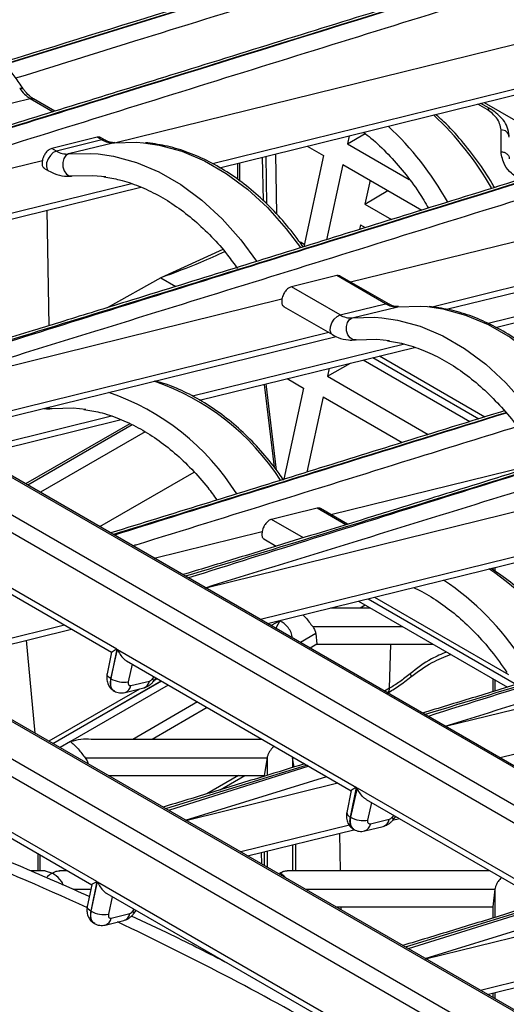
# Model space of a CAD drawing. Header units: millimetres. Extents: x 16 to 503, y 3 to 290.
# Tile 30 of 172: x 100 to 104, y 86 to 94. Entities that reach past the tile are written whole.
import ezdxf

# ---------------------------------------------------------------- set-up
doc = ezdxf.new("R2010")
doc.units = ezdxf.units.MM

msp = doc.modelspace()

# ---------------------------------------------------------------- linework, layer by layer
at = {"color": 7, "linetype": 'Continuous', "lineweight": 25}
for p, q in [((103.0851, 95.0011), (99.8207, 93.9874)), ((103.0879, 94.9995), (99.823, 93.9845)), ((93.0875, 94.3465), (111.6899, 83.6076)), ((111.7192, 83.6045), (93.1169, 94.3434)), ((92.6954, 94.2499), (111.2977, 83.511)), ((100.7644, 93.3104), (104.2218, 94.1615)), ((104.9901, 93.9613), (101.6106, 93.1294)), ((101.6713, 93.0952), (105.0715, 93.9322)), ((93.1496, 93.8359), (110.675, 83.7188)), ((99.647, 93.5952), (100.0391, 93.6917)), ((100.0391, 93.6917), (100.2363, 93.5778)), ((100.252, 93.5827), (100.0684, 93.6887)), ((103.9805, 93.5964), (103.8988, 93.6435)), ((104.0162, 93.5986), (103.9266, 93.6504)), ((103.9545, 93.6572), (104.8109, 93.1629)), ((102.7743, 93.3021), (102.9283, 93.3899)), ((104.0997, 93.2333), (104.0997, 93.4207)), ((100.6565, 93.3353), (100.2644, 93.2387)), ((100.7615, 93.3105), (100.3693, 93.214)), ((100.6565, 93.3353), (100.6171, 93.358)), ((100.6858, 93.3323), (100.6463, 93.3551)), ((102.7891, 93.3704), (102.7743, 93.3021)), ((102.7743, 93.3021), (103.3088, 92.9935)), ((100.2644, 93.2387), (100.2247, 93.2616)), ((102.1539, 93.214), (102.163, 92.6956)), ((102.4271, 93.2812), (102.5684, 93.1996)), ((96.6576, 92.2994), (100.1435, 93.1576)), ((101.8263, 93.1333), (101.8263, 92.9944)), ((101.8461, 92.9802), (101.8461, 93.1382)), ((102.0406, 93.1861), (102.0471, 92.8142)), ((102.0807, 92.7821), (102.0735, 93.1942)), ((102.5684, 93.1996), (102.3978, 92.414)), ((102.7355, 93.1234), (102.5947, 92.475)), ((102.7355, 93.1234), (103.4167, 92.7301)), ((100.1577, 93.0921), (100.1975, 93.0692)), ((100.9118, 92.9573), (97.1304, 92.0265)), ((102.8028, 92.1102), (106.2887, 92.9683)), ((102.9703, 92.9878), (102.9256, 92.782)), ((97.19, 91.9921), (100.9932, 92.9283)), ((102.9256, 92.782), (103.1247, 92.8987)), ((107.4465, 92.8639), (103.5069, 91.8941)), ((102.9256, 92.782), (103.1558, 92.6491)), ((103.6293, 91.8752), (107.5323, 92.836)), ((100.2019, 91.7337), (100.1846, 92.7292)), ((102.8868, 92.6033), (102.878, 92.563)), ((102.8868, 92.6033), (102.9292, 92.5788)), ((102.4023, 92.4347), (102.3688, 92.454)), ((101.7004, 92.3891), (101.1666, 92.1472)), ((92.9165, 92.3422), (111.5189, 81.6033)), ((111.5482, 81.6003), (92.9458, 92.3392)), ((92.5244, 92.2457), (111.1267, 81.5068)), ((101.1666, 92.1472), (100.7025, 91.8885)), ((101.1666, 92.1472), (101.2961, 92.0724)), ((103.1042, 91.9223), (102.684, 92.1648)), ((103.1335, 91.9192), (102.7132, 92.1619)), ((102.712, 91.8257), (102.2916, 92.0684)), ((98.7245, 91.1062), (102.2104, 91.9644)), ((104.819, 91.957), (103.989, 91.7526)), ((102.2247, 91.8989), (102.6452, 91.6562)), ((102.712, 91.8257), (103.1042, 91.9223)), ((102.817, 91.801), (103.2091, 91.8975)), ((104.053, 91.7193), (104.9005, 91.9279)), ((92.9786, 91.8317), (110.504, 81.7145)), ((102.6138, 91.6743), (99.1973, 90.8333)), ((99.257, 90.7988), (102.677, 91.6407)), ((103.2665, 91.5748), (101.4396, 91.1251)), ((101.5003, 91.0909), (103.352, 91.5467)), ((102.9105, 91.4381), (103.8301, 90.9072)), ((102.9939, 91.4586), (103.9074, 90.9312)), ((103.0503, 91.4725), (103.9597, 90.9474)), ((102.6033, 91.2978), (102.8028, 91.4115)), ((102.6181, 91.3661), (102.6033, 91.2978)), ((102.2561, 91.277), (102.3974, 91.1954)), ((102.6033, 91.2978), (103.4722, 90.7961)), ((102.0569, 91.2279), (102.1416, 90.5147)), ((102.1631, 90.4876), (102.0748, 91.2323)), ((102.3974, 91.1954), (102.2267, 90.4097)), ((102.5645, 91.1191), (102.4236, 90.4708)), ((102.5645, 91.1191), (103.2457, 90.7258)), ((100.7407, 90.953), (99.5133, 90.6509)), ((99.5729, 90.6165), (100.8222, 90.924)), ((100.897, 90.8888), (99.9991, 90.3704)), ((100.9184, 90.8787), (100.0185, 90.3592)), ((101.029, 90.8179), (100.1265, 90.2969)), ((100.7857, 88.9456), (97.9622, 90.5756)), ((102.6318, 90.1059), (104.5238, 90.5717)), ((98.0409, 90.4762), (100.7404, 88.9178)), ((100.6381, 90.0015), (101.4529, 90.4719)), ((101.5529, 89.4734), (105.0389, 90.3315)), ((102.7606, 90.0176), (102.513, 90.1605)), ((102.7763, 90.0224), (102.5422, 90.1576)), ((105.8071, 90.1313), (102.0258, 89.2005)), ((102.0854, 89.166), (105.8886, 90.1022)), ((102.396, 89.9052), (102.1206, 90.0641)), ((101.1074, 89.7306), (102.0394, 89.9601)), ((102.0537, 89.8947), (102.1608, 89.8328)), ((104.0316, 89.6279), (104.0336, 89.6456)), ((104.0462, 89.6487), (104.0462, 89.6175)), ((103.0089, 89.3934), (104.1631, 88.727)), ((102.9721, 89.2995), (102.6277, 89.2995)), ((102.8691, 89.359), (104.1543, 88.617)), ((102.9282, 89.3249), (102.8843, 89.2995)), ((102.9525, 89.3795), (104.2319, 88.6409)), ((100.3359, 89.1514), (99.0263, 88.829)), ((102.1917, 89.1903), (102.1175, 89.1475)), ((102.1917, 89.1903), (102.1574, 89.1245)), ((102.1973, 89.1936), (102.1917, 89.1903)), ((102.4753, 89.1392), (103.2498, 89.1392)), ((103.6198, 88.2802), (107.1058, 89.1383)), ((99.0859, 88.7946), (100.3955, 89.1169)), ((102.5016, 89.0786), (102.3692, 89.0022)), ((102.5016, 89.0786), (102.5113, 88.9876)), ((100.0806, 88.2204), (100.0068, 89.0213)), ((102.5113, 88.9876), (102.4529, 88.9539)), ((102.5113, 88.9876), (103.5124, 88.9876)), ((103.1388, 88.6076), (103.1505, 88.9876)), ((100.7399, 88.9188), (100.7018, 88.731)), ((100.7857, 88.9456), (100.7339, 88.6907)), ((100.7354, 88.6899), (100.7907, 88.9427)), ((100.7907, 88.9427), (102.8526, 87.7524)), ((100.8693, 88.8434), (102.8073, 87.7246)), ((100.9178, 88.8154), (100.8847, 88.6639)), ((107.5092, 88.8483), (104.0927, 88.0072)), ((101.0936, 88.6891), (101.1071, 88.7061)), ((100.2342, 88.1317), (101.1682, 88.6709)), ((101.1705, 88.6696), (100.2365, 88.1304)), ((101.23, 88.6352), (100.3851, 88.1474)), ((100.7339, 88.6907), (100.7354, 88.6899)), ((100.9069, 88.6308), (101.0677, 88.6703)), ((101.1019, 88.6669), (101.1249, 88.6959)), ((101.1344, 88.6904), (101.1089, 88.6757)), ((104.028, 88.6899), (104.028, 88.5783)), ((104.0462, 88.6795), (104.0462, 88.5839)), ((100.6147, 86.9413), (97.7912, 88.5713)), ((100.9802, 88.6014), (100.2004, 88.1512)), ((100.8567, 88.571), (101.0175, 88.6106)), ((103.1388, 88.6076), (103.0958, 88.5827)), ((97.8699, 88.4719), (100.5694, 86.9136)), ((101.4818, 88.4899), (100.9228, 88.1672)), ((101.5654, 88.4416), (101.09, 88.1672)), ((100.3851, 88.1474), (100.296, 88.096)), ((102.0408, 88.1672), (100.5665, 88.1672)), ((100.5137, 88.0068), (102.0814, 88.0068)), ((102.4272, 87.9441), (101.207, 87.5691)), ((102.0814, 88.0068), (102.0571, 87.8552)), ((102.0815, 88.0074), (102.0815, 87.8567)), ((102.302, 88.0074), (102.302, 87.9246)), ((102.3146, 87.9285), (102.302, 88.0068)), ((102.302, 88.0068), (102.3185, 88.0068)), ((100.7131, 87.8552), (102.0571, 87.8552)), ((102.4433, 87.9348), (101.2324, 87.5544)), ((101.8356, 87.8552), (101.5626, 87.6977)), ((101.6766, 87.7325), (101.8893, 87.8552)), ((102.0571, 87.8552), (102.0571, 87.8492)), ((101.3794, 87.4706), (102.5963, 87.8464)), ((101.3819, 87.4691), (102.6915, 87.7915)), ((102.8068, 87.7256), (102.7687, 87.5378)), ((102.8008, 87.4975), (102.8526, 87.7524)), ((102.8576, 87.7495), (102.8023, 87.4967)), ((102.8576, 87.7495), (105.6811, 86.1196)), ((102.9363, 87.6502), (105.6357, 86.0918)), ((102.9516, 87.4707), (102.9848, 87.6222)), ((102.8023, 87.4967), (102.8008, 87.4975)), ((103.1346, 87.4771), (102.9738, 87.4375)), ((103.174, 87.5129), (103.1605, 87.4959)), ((103.1651, 87.4696), (103.2239, 87.4841)), ((103.1688, 87.4737), (103.1919, 87.5026)), ((102.7917, 87.4268), (101.8547, 87.1962)), ((101.9144, 87.1618), (102.8292, 87.387)), ((102.7061, 87.3567), (102.7117, 87.0348)), ((102.9236, 87.3778), (103.0844, 87.4174)), ((102.3263, 87.2632), (102.3263, 87.0348)), ((100.1049, 87.1817), (100.1049, 87.0348)), ((102.0321, 87.1907), (102.0338, 87.0928)), ((102.0571, 87.1969), (102.0571, 87.0794)), ((102.0815, 87.2029), (102.0815, 87.0653)), ((102.302, 87.2572), (102.302, 87.0348)), ((100.1231, 87.1712), (100.1231, 87.0348)), ((100.168, 87.0348), (100.0416, 87.0348)), ((100.167, 87.0344), (100.2302, 87.015)), ((100.3594, 87.0348), (100.2923, 87.0348)), ((100.3373, 87.0476), (100.3373, 87.0348)), ((100.3554, 87.0371), (100.3554, 87.0348)), ((104.0023, 87.0348), (102.2547, 87.0348)), ((100.6147, 86.9413), (100.5629, 86.6864)), ((100.5644, 86.6856), (100.6196, 86.9385)), ((100.6196, 86.9385), (102.6816, 85.7481)), ((100.4069, 86.8745), (100.5608, 86.8745)), ((100.5689, 86.9145), (100.5307, 86.7267)), ((100.6983, 86.8391), (102.6363, 85.7204)), ((102.412, 86.8745), (104.0462, 86.8745)), ((104.0462, 86.8745), (104.028, 86.7229)), ((104.0462, 86.8745), (104.0462, 86.6321)), ((100.7468, 86.8111), (100.7137, 86.6597)), ((100.5629, 86.6864), (100.5644, 86.6856)), ((100.9226, 86.6848), (100.9361, 86.7019)), ((100.9309, 86.6626), (100.9539, 86.6916)), ((102.6746, 86.7229), (104.028, 86.7229)), ((102.7172, 86.7229), (102.7176, 86.6981)), ((104.4942, 86.7508), (103.2739, 86.3759)), ((104.5102, 86.7416), (103.2993, 86.3612)), ((104.028, 86.7229), (104.028, 86.6265)), ((100.6856, 86.5667), (100.8464, 86.6063)), ((100.7359, 86.6265), (100.8967, 86.6661)), ((103.4463, 86.2774), (104.6632, 86.6532)), ((103.4488, 86.2759), (104.7584, 86.5983)), ((105.2312, 86.3253), (103.9217, 86.003)), ((103.9813, 85.9685), (105.2909, 86.2909)), ((104.028, 85.98), (104.028, 85.9416)), ((104.0462, 85.9845), (104.0462, 85.9311))]:
    msp.add_line(p, q, dxfattribs=at)
at = {"color": 7, "linetype": 'Continuous', "lineweight": 25, "flags": 128}
for points in [[(99.948, 93.7802), (99.9692, 93.782), (99.9789, 93.7767)], [(100.0391, 93.6917), (100.0627, 93.6913), (100.0684, 93.6887)], [(100.6171, 93.358), (100.3973, 93.304), (100.2247, 93.2616)], [(100.6849, 93.3328), (100.6801, 93.3349), (100.6565, 93.3353)], [(100.7615, 93.3105), (100.9548, 93.3155), (101.0168, 93.3109)], [(101.0168, 93.3109), (101.1507, 93.2911), (101.3469, 93.2376), (101.5409, 93.1557), (101.7302, 93.0464), (101.9125, 92.9111), (102.0856, 92.7514), (102.2473, 92.5693), (102.3688, 92.4066)], [(100.2644, 93.2387), (100.2379, 93.226), (100.2126, 93.2021), (100.1924, 93.1706), (100.1803, 93.1364), (100.1781, 93.1046), (100.1861, 93.0801), (100.1976, 93.0692)], [(100.3693, 93.214), (100.3456, 93.2007), (100.3279, 93.1749), (100.319, 93.1408), (100.3202, 93.1034), (100.3314, 93.0684), (100.3509, 93.0412), (100.3756, 93.026), (100.4018, 93.0249)], [(100.3693, 93.214), (100.5626, 93.219), (100.6247, 93.2144)], [(100.6247, 93.2144), (100.7586, 93.1946), (100.9548, 93.1411), (101.1487, 93.0592), (101.338, 92.9499), (101.5204, 92.8146), (101.6935, 92.6549), (101.8552, 92.4728), (101.9913, 92.2887)], [(100.4018, 93.0249), (100.5797, 93.0295), (100.691, 93.0188)], [(102.684, 92.1648), (102.4643, 92.1108), (102.2916, 92.0684)], [(103.1042, 91.9223), (103.1278, 91.9218), (103.1325, 91.9198)], [(103.2091, 91.8975), (103.4025, 91.9025), (103.4645, 91.8979)], [(103.4645, 91.8979), (103.5984, 91.8781), (103.7946, 91.8246), (103.9885, 91.7427), (104.1778, 91.6334), (104.3602, 91.4981), (104.5333, 91.3384), (104.695, 91.1563), (104.8433, 90.9541)], [(102.6452, 91.6561), (102.6338, 91.667), (102.6257, 91.6915), (102.6279, 91.7233), (102.6401, 91.7576), (102.6603, 91.7891), (102.6856, 91.813), (102.712, 91.8257)], [(102.8495, 91.6119), (102.8233, 91.613), (102.7985, 91.6282), (102.7791, 91.6554), (102.7679, 91.6904), (102.7667, 91.7278), (102.7755, 91.7619), (102.7932, 91.7876), (102.817, 91.801)], [(102.817, 91.801), (103.0103, 91.806), (103.0724, 91.8014)], [(103.0724, 91.8014), (103.2063, 91.7816), (103.4024, 91.7281), (103.5964, 91.6462), (103.7857, 91.5369), (103.968, 91.4016), (104.1411, 91.2419), (104.3029, 91.0598), (104.4512, 90.8576)], [(102.8495, 91.6119), (103.0274, 91.6165), (103.1386, 91.6058)], [(100.1903, 91.0286), (100.2046, 91.0217), (100.2308, 91.0207)], [(100.2308, 91.0207), (100.4087, 91.0252), (100.5199, 91.0145)], [(102.513, 90.1605), (102.2933, 90.1066), (102.1206, 90.0641)], [(100.7339, 88.6907), (100.7204, 88.6995), (100.7103, 88.7086), (100.7039, 88.7178), (100.7014, 88.7267), (100.7018, 88.731)], [(103.316, 88.7332), (103.3206, 88.722), (103.3226, 88.7132), (103.322, 88.7072), (103.3196, 88.7045)], [(101.0936, 88.6891), (101.0997, 88.6798), (101.1026, 88.6725), (101.1023, 88.6676), (101.1019, 88.6669)], [(103.1688, 87.4737), (103.1693, 87.4743), (103.1695, 87.4793), (103.1666, 87.4866), (103.1605, 87.4959)], [(100.5629, 86.6864), (100.5494, 86.6952), (100.5393, 86.7044), (100.5329, 86.7136), (100.5304, 86.7224), (100.5307, 86.7267)], [(100.9226, 86.6848), (100.9286, 86.6755), (100.9316, 86.6682), (100.9313, 86.6633), (100.9309, 86.6626)]]:
    msp.add_lwpolyline(points, dxfattribs=at)
at = {"color": 7, "linetype": 'Continuous', "lineweight": 25}
for centre, radius, start, end in [((100.1842, 93.9323), 0.281, 212.78253, 238.91042), ((101.7123, 91.6058), 2.6537, 29.70209, 47.10567), ((104, 93.565), 0.037, 60.69917, 121.90417), ((101.3152, 91.5046), 2.6604, 29.20899, 47.09585), ((104.104, 93.3537), 0.0672, 4.82578, 93.66853), ((100.747, 93.4844), 0.1744, 238.73402, 274.75147), ((100.3549, 93.3878), 0.1744, 238.73402, 274.75147), ((103.1947, 92.0713), 0.1744, 238.73402, 274.75147), ((102.8026, 91.9748), 0.1744, 238.73402, 274.75147), ((100.4183, 89.2512), 2.1194, 32.89953, 70.97534), ((100.0226, 89.1481), 2.1268, 32.29794, 70.94102), ((102.6803, 87.6634), 2.3713, 32.85374, 56.30364), ((102.2882, 87.5669), 2.3713, 32.85374, 56.30364), ((100.8461, 88.8843), 0.2237, 240.34382, 279.94896), ((100.8343, 88.6408), 0.0733, 287.55627, 352.11944), ((100.995, 88.6804), 0.0734, 287.81834, 352.10222), ((103.0881, 88.605), 0.0507, 312.30037, 2.94693), ((90.8286, 65.6896), 23.1558, 65.22374, 71.78712), ((102.8156, 87.5422), 0.0471, 185.37009, 251.78921), ((102.913, 87.6911), 0.2237, 240.34382, 279.94896), ((102.9001, 87.4486), 0.0746, 288.11268, 351.49518), ((103.0608, 87.4882), 0.0747, 288.445, 351.47556), ((100.675, 86.88), 0.2237, 240.34382, 279.94896), ((100.6633, 86.6365), 0.0733, 287.55627, 352.11944), ((88.9545, 61.6356), 27.6224, 60.34954, 64.62426), ((100.824, 86.6761), 0.0734, 287.81834, 352.10222)]:
    msp.add_arc(centre, radius, start, end, dxfattribs=at)
for points, knots in [([(103.5045, 97.0801), (101.6689, 96.5094), (99.1123, 95.7143), (95.8336, 94.6956), (94.3976, 94.2436), (93.6796, 94.0175)], [0, 0, 0, 0, 0.56, 0.780001, 1, 1, 1, 1]), ([(93.8266, 93.9337), (94.6265, 94.1804), (96.2373, 94.6773), (98.6701, 95.4337), (101.1126, 96.192), (102.7415, 96.6981), (103.556, 96.9511)], [0, 0, 0, 0, 0.247433, 0.498286, 0.749143, 1, 1, 1, 1]), ([(106.2841, 95.4554), (106.1146, 95.4028), (105.7782, 95.2983), (105.2972, 95.1489), (104.8633, 95.0141), (104.4964, 94.9002), (104.1052, 94.7787), (103.6631, 94.6414), (103.0046, 94.437), (102.1986, 94.1868), (101.2971, 93.907), (100.4404, 93.6411), (99.6249, 93.3882), (98.9871, 93.1906), (98.5312, 93.0494), (98.2626, 92.9664), (97.9855, 92.8807), (97.6748, 92.7848), (97.3054, 92.671), (96.8931, 92.5442), (96.6031, 92.4565), (96.4603, 92.4133)], [0, 0, 0, 0, 0.051801, 0.102853, 0.147069, 0.184452, 0.215, 0.266675, 0.319612, 0.416281, 0.513066, 0.595161, 0.678113, 0.762254, 0.790013, 0.817346, 0.844257, 0.874614, 0.912093, 0.956699, 1, 1, 1, 1]), ([(106.3303, 95.4488), (104.4936, 94.8787), (101.9354, 94.0846), (98.6566, 93.0659), (97.2073, 92.6216), (96.4826, 92.3994)], [0, 0, 0, 0, 0.56, 0.780001, 1, 1, 1, 1]), ([(106.3329, 95.4473), (104.4974, 94.8765), (101.9407, 94.0815), (98.662, 93.0628), (97.226, 92.6108), (96.508, 92.3847)], [0, 0, 0, 0, 0.56, 0.780001, 1, 1, 1, 1]), ([(96.6551, 92.3009), (97.4549, 92.5476), (99.0657, 93.0445), (101.4985, 93.8009), (103.941, 94.5592), (105.57, 95.0653), (106.3844, 95.3183)], [0, 0, 0, 0, 0.2474328, 0.498286, 0.7491426, 1, 1, 1, 1]), ([(103.039, 95.0077), (102.0132, 94.689), (100.9362, 94.3544), (99.8586, 94.0201), (99.8073, 94.0041)], [0, 0, 0, 0, 0.952365, 1, 1, 1, 1]), ([(99.9145, 93.8689), (100.2569, 93.9752), (101.4136, 94.3344), (102.5705, 94.6938), (103.385, 94.9469)], [0, 0, 0, 0, 0.296017, 1, 1, 1, 1]), ([(99.9789, 93.7767), (99.9559, 93.8102), (99.8896, 93.9069), (99.7704, 94.0552), (99.619, 94.2147), (99.4579, 94.3552), (99.2891, 94.4755), (99.1142, 94.574), (98.9352, 94.6499), (98.7538, 94.7022), (98.5722, 94.7301), (98.4275, 94.7338), (98.3443, 94.7267), (98.3202, 94.7247)], [0, 0, 0, 0, 0.0535141, 0.1545122, 0.2555806, 0.3566472, 0.4576662, 0.5585718, 0.6592797, 0.7596977, 0.8597473, 0.9593935, 1, 1, 1, 1]), ([(108.351, 94.2622), (108.1816, 94.2096), (107.8451, 94.1051), (107.3641, 93.9557), (106.9302, 93.8209), (106.5634, 93.707), (106.1721, 93.5855), (105.73, 93.4482), (105.0716, 93.2438), (104.2655, 92.9935), (103.364, 92.7137), (102.5073, 92.4479), (101.6919, 92.195), (101.054, 91.9974), (100.5981, 91.8562), (100.3295, 91.7731), (100.0525, 91.6875), (99.7418, 91.5916), (99.3724, 91.4778), (98.96, 91.351), (98.67, 91.2633), (98.5272, 91.2201)], [0, 0, 0, 0, 0.0518005, 0.1028528, 0.147069, 0.1844514, 0.2149998, 0.2666751, 0.3196123, 0.4162813, 0.5130661, 0.5951605, 0.6781128, 0.7622537, 0.7900131, 0.8173459, 0.8442567, 0.8746144, 0.9120929, 0.9566986, 1, 1, 1, 1]), ([(108.3972, 94.2556), (106.5605, 93.6855), (104.0023, 92.8914), (100.7235, 91.8727), (99.2742, 91.4284), (98.5495, 91.2062)], [0, 0, 0, 0, 0.56, 0.780001, 1, 1, 1, 1]), ([(108.3998, 94.2541), (106.5643, 93.6833), (104.0077, 92.8883), (100.7289, 91.8696), (99.293, 91.4175), (98.575, 91.1915)], [0, 0, 0, 0, 0.56, 0.780001, 1, 1, 1, 1]), ([(98.722, 91.1077), (99.5219, 91.3544), (101.1326, 91.8513), (103.5655, 92.6077), (106.0079, 93.366), (107.6369, 93.8721), (108.4514, 94.1251)], [0, 0, 0, 0, 0.247433, 0.498286, 0.749143, 1, 1, 1, 1]), ([(100.0684, 93.6887), (100.0604, 93.6938), (100.0356, 93.7095), (100.0044, 93.7404), (99.9843, 93.7689), (99.9789, 93.7767)], [0, 0, 0, 0, 0.259681, 0.797571, 1, 1, 1, 1]), ([(104.0425, 92.9243), (104.0363, 92.9358), (103.9926, 93.0163), (103.8981, 93.1538), (103.7594, 93.3322), (103.6378, 93.4662), (103.5603, 93.5336), (103.5365, 93.5543)], [0, 0, 0, 0, 0.046124, 0.323, 0.599982, 0.877049, 1, 1, 1, 1]), ([(103.9805, 93.5964), (103.9858, 93.5998), (103.994, 93.6051), (104.0003, 93.6051), (104.0026, 93.6051)], [0, 0, 0, 0, 0.648066, 1, 1, 1, 1]), ([(104.0997, 93.4207), (104.0927, 93.4567), (104.0804, 93.5209), (104.011, 93.5733), (103.9805, 93.5964)], [0, 0, 0, 0, 0.56001, 1, 1, 1, 1]), ([(104.0026, 93.6051), (104.0049, 93.605), (104.0074, 93.6048), (104.0086, 93.6029), (104.0087, 93.6028)], [0, 0, 0, 0, 0.946007, 1, 1, 1, 1]), ([(104.1698, 93.3706), (104.1664, 93.3955), (104.1598, 93.4427), (104.114, 93.5229), (104.0548, 93.5688), (104.0181, 93.5972)], [0, 0, 0, 0, 0.29851, 0.56487, 1, 1, 1, 1]), ([(102.9138, 93.4011), (102.9353, 93.3849), (103.0085, 93.3297), (103.1265, 93.2146), (103.265, 93.0577), (103.3819, 92.9015), (103.4468, 92.7929), (103.4737, 92.7478)], [0, 0, 0, 0, 0.10077, 0.343352, 0.585731, 0.82803, 1, 1, 1, 1]), ([(100.6465, 93.3544), (100.6445, 93.3556), (100.6362, 93.3606), (100.6253, 93.3591), (100.6171, 93.358)], [0, 0, 0, 0, 0.247995, 1, 1, 1, 1]), ([(100.7679, 93.3117), (100.7616, 93.3114), (100.7422, 93.3104), (100.7141, 93.3172), (100.6919, 93.329), (100.6858, 93.3323)], [0, 0, 0, 0, 0.261089, 0.799326, 1, 1, 1, 1]), ([(102.3926, 92.4123), (102.3808, 92.4294), (102.3255, 92.5095), (102.218, 92.642), (102.0667, 92.8017), (101.9056, 92.9422), (101.7368, 93.0624), (101.5619, 93.1611), (101.3828, 93.2365), (101.2056, 93.2892), (101.0885, 93.3041), (101.0322, 93.3113)], [0, 0, 0, 0, 0.0331193, 0.1552784, 0.2775227, 0.3997648, 0.5219493, 0.6439966, 0.7658049, 0.8872625, 1, 1, 1, 1]), ([(100.2247, 93.2616), (100.2161, 93.2584), (100.2031, 93.2534), (100.1859, 93.2386), (100.171, 93.222), (100.1582, 93.2015), (100.1483, 93.1783), (100.1452, 93.1648), (100.1435, 93.1576)], [0, 0, 0, 0, 0.243189, 0.36988, 0.499604, 0.70981, 0.845011, 1, 1, 1, 1]), ([(104.2736, 92.9859), (104.244, 93.0056), (104.1849, 93.045), (104.1164, 93.1291), (104.1061, 93.1938), (104.0997, 93.2333)], [0, 0, 0, 0, 0.281488, 0.561707, 1, 1, 1, 1]), ([(100.1435, 93.1576), (100.142, 93.1458), (100.1389, 93.1214), (100.1475, 93.0985), (100.1581, 93.0934), (100.1611, 93.092)], [0, 0, 0, 0, 0.399091, 0.830527, 1, 1, 1, 1]), ([(100.1975, 93.0692), (100.2137, 93.0608), (100.2577, 93.0379), (100.3254, 93.021), (100.3754, 93.023), (100.3954, 93.0238)], [0, 0, 0, 0, 0.258031, 0.703748, 1, 1, 1, 1]), ([(100.6737, 93.0161), (100.7191, 93.0089), (100.82, 92.9928), (100.9768, 92.9395), (101.1414, 92.8626), (101.302, 92.763), (101.457, 92.643), (101.6041, 92.5028), (101.7285, 92.3641), (101.7983, 92.2657), (101.8263, 92.2262)], [0, 0, 0, 0, 0.110514, 0.245089, 0.379037, 0.512486, 0.645591, 0.778486, 0.911271, 1, 1, 1, 1]), ([(111.1794, 92.6294), (111.01, 92.5767), (110.6736, 92.4723), (110.1925, 92.3229), (109.7586, 92.1881), (109.3918, 92.0742), (109.0006, 91.9527), (108.5584, 91.8154), (107.9, 91.611), (107.094, 91.3607), (106.1925, 91.0809), (105.3358, 90.8151), (104.5203, 90.5622), (103.8824, 90.3645), (103.4265, 90.2234), (103.158, 90.1403), (102.8809, 90.0547), (102.5702, 89.9588), (102.2008, 89.845), (101.7884, 89.7182), (101.4984, 89.6305), (101.3556, 89.5873)], [0, 0, 0, 0, 0.0518005, 0.1028528, 0.147069, 0.1844514, 0.2149998, 0.2666751, 0.3196123, 0.4162813, 0.5130661, 0.5951605, 0.6781128, 0.7622537, 0.7900131, 0.8173459, 0.8442567, 0.8746144, 0.9120929, 0.9566986, 1, 1, 1, 1]), ([(111.2256, 92.6228), (109.389, 92.0527), (106.8307, 91.2586), (103.552, 90.2399), (102.1026, 89.7955), (101.378, 89.5734)], [0, 0, 0, 0, 0.56, 0.780001, 1, 1, 1, 1]), ([(111.2283, 92.6213), (109.3927, 92.0505), (106.8361, 91.2555), (103.5573, 90.2368), (102.1214, 89.7847), (101.4034, 89.5587)], [0, 0, 0, 0, 0.56, 0.780001, 1, 1, 1, 1]), ([(101.5504, 89.4749), (102.3503, 89.7216), (103.9611, 90.2185), (106.3939, 90.9748), (108.8364, 91.7332), (110.4653, 92.2393), (111.2798, 92.4923)], [0, 0, 0, 0, 0.247433, 0.498286, 0.749143, 1, 1, 1, 1]), ([(101.7157, 92.3716), (101.6472, 92.34), (101.4721, 92.2594), (101.2822, 92.1896), (101.1666, 92.1472)], [0, 0, 0, 0, 0.391514, 1, 1, 1, 1]), ([(102.7135, 92.1612), (102.7114, 92.1624), (102.7032, 92.1674), (102.6922, 92.1659), (102.684, 92.1648)], [0, 0, 0, 0, 0.247995, 1, 1, 1, 1]), ([(102.2916, 92.0684), (102.283, 92.0651), (102.2656, 92.0583), (102.2411, 92.0339), (102.225, 92.0081), (102.2151, 91.9847), (102.2121, 91.9715), (102.2104, 91.9644)], [0, 0, 0, 0, 0.245147, 0.494476, 0.716961, 0.846487, 1, 1, 1, 1]), ([(102.2104, 91.9644), (102.2089, 91.9526), (102.2058, 91.9281), (102.2144, 91.9053), (102.225, 91.9002), (102.228, 91.8988)], [0, 0, 0, 0, 0.399091, 0.830527, 1, 1, 1, 1]), ([(103.2156, 91.8986), (103.2092, 91.8983), (103.1899, 91.8974), (103.1618, 91.9042), (103.1396, 91.916), (103.1335, 91.9192)], [0, 0, 0, 0, 0.261089, 0.799326, 1, 1, 1, 1]), ([(104.8742, 90.9507), (104.8512, 90.9842), (104.7849, 91.0808), (104.6658, 91.2292), (104.5143, 91.3887), (104.3532, 91.5292), (104.1844, 91.6494), (104.0096, 91.7481), (103.8305, 91.8235), (103.6532, 91.8762), (103.5362, 91.8911), (103.4799, 91.8983)], [0, 0, 0, 0, 0.062743, 0.18116, 0.299659, 0.418155, 0.536596, 0.654904, 0.77298, 0.890717, 1, 1, 1, 1]), ([(102.6452, 91.6562), (102.6614, 91.6478), (102.7054, 91.6249), (102.7731, 91.6079), (102.8231, 91.61), (102.8431, 91.6108)], [0, 0, 0, 0, 0.258031, 0.703748, 1, 1, 1, 1]), ([(103.1213, 91.6031), (103.1668, 91.5959), (103.2677, 91.5798), (103.4245, 91.5265), (103.5891, 91.4496), (103.7497, 91.35), (103.9046, 91.23), (104.0519, 91.09), (104.1932, 90.9307), (104.2785, 90.8094), (104.3221, 90.7475)], [0, 0, 0, 0, 0.105243, 0.233398, 0.360957, 0.488041, 0.614797, 0.741353, 0.867804, 1, 1, 1, 1]), ([(113.2464, 91.4362), (113.0769, 91.3835), (112.7405, 91.279), (112.2594, 91.1296), (111.8256, 90.9949), (111.4587, 90.881), (111.0675, 90.7595), (110.6254, 90.6222), (109.9669, 90.4178), (109.1609, 90.1675), (108.2594, 89.8877), (107.4027, 89.6219), (106.5872, 89.369), (105.9493, 89.1713), (105.4934, 89.0302), (105.2249, 88.9471), (104.9478, 88.8615), (104.6371, 88.7656), (104.2677, 88.6518), (103.8553, 88.525), (103.5654, 88.4373), (103.4225, 88.3941)], [0, 0, 0, 0, 0.051801, 0.102853, 0.147069, 0.184452, 0.215, 0.266675, 0.319612, 0.416281, 0.513066, 0.595161, 0.678113, 0.762254, 0.790013, 0.817346, 0.844257, 0.874614, 0.912093, 0.956699, 1, 1, 1, 1]), ([(113.2926, 91.4296), (111.4559, 90.8595), (108.8976, 90.0654), (105.6189, 89.0467), (104.1696, 88.6023), (103.4449, 88.3802)], [0, 0, 0, 0, 0.56, 0.780001, 1, 1, 1, 1]), ([(113.2952, 91.4281), (111.4597, 90.8573), (108.903, 90.0623), (105.6243, 89.0436), (104.1883, 88.5915), (103.4703, 88.3655)], [0, 0, 0, 0, 0.56, 0.780001, 1, 1, 1, 1]), ([(102.2252, 90.4028), (102.2122, 90.4216), (102.1557, 90.5035), (102.047, 90.6378), (101.8957, 90.7975), (101.7345, 90.9379), (101.5658, 91.0584), (101.3908, 91.156), (101.24, 91.2229), (101.1474, 91.2477), (101.1154, 91.2563)], [0, 0, 0, 0, 0.043873, 0.190434, 0.337097, 0.483757, 0.630348, 0.776775, 0.922914, 1, 1, 1, 1]), ([(103.6174, 88.2816), (104.4172, 88.5284), (106.028, 89.0252), (108.4608, 89.7816), (110.9033, 90.54), (112.5322, 91.0461), (113.3467, 91.2991)], [0, 0, 0, 0, 0.247433, 0.498286, 0.749143, 1, 1, 1, 1]), ([(100.1587, 91.0208), (100.1606, 91.0203), (100.1822, 91.0148), (100.2043, 91.0173), (100.2244, 91.0195)], [0, 0, 0, 0, 0.088298, 1, 1, 1, 1]), ([(100.5026, 91.0119), (100.5481, 91.0046), (100.649, 90.9885), (100.8058, 90.9352), (100.9704, 90.8583), (101.131, 90.7588), (101.2859, 90.6388), (101.433, 90.4985), (101.5553, 90.3625), (101.6231, 90.267), (101.649, 90.2305)], [0, 0, 0, 0, 0.111241, 0.246702, 0.381531, 0.51586, 0.649841, 0.78361, 0.917269, 1, 1, 1, 1]), ([(104.1275, 90.9995), (104.1166, 90.9961), (103.7891, 90.8945), (103.193, 90.7095), (102.3363, 90.4436), (101.5324, 90.1943), (100.997, 90.0284), (100.7331, 89.9467)], [0, 0, 0, 0, 0.009601, 0.289523, 0.526958, 0.766874, 1, 1, 1, 1]), ([(104.1418, 90.9832), (103.6667, 90.8357), (102.5388, 90.4854), (101.41, 90.1356), (100.7565, 89.9332)], [0, 0, 0, 0, 0.421143, 1, 1, 1, 1]), ([(104.1446, 90.98), (103.6702, 90.8326), (102.5432, 90.4823), (101.4171, 90.1315), (100.7649, 89.9283)], [0, 0, 0, 0, 0.420839, 1, 1, 1, 1]), ([(100.9241, 89.8364), (100.9336, 89.8393), (101.7545, 90.0929), (102.8608, 90.4376), (103.9556, 90.7775), (104.2363, 90.8647)], [0, 0, 0, 0, 0.008552, 0.745836, 1, 1, 1, 1]), ([(102.5425, 90.1569), (102.5404, 90.1582), (102.5321, 90.1631), (102.5212, 90.1616), (102.513, 90.1605)], [0, 0, 0, 0, 0.247995, 1, 1, 1, 1]), ([(102.1206, 90.0641), (102.112, 90.0608), (102.0946, 90.0541), (102.0701, 90.0296), (102.054, 90.0038), (102.0441, 89.9804), (102.0411, 89.9672), (102.0394, 89.9601)], [0, 0, 0, 0, 0.245147, 0.494476, 0.716961, 0.846487, 1, 1, 1, 1]), ([(102.0394, 89.9601), (102.0379, 89.9483), (102.0348, 89.9239), (102.0434, 89.901), (102.054, 89.8959), (102.057, 89.8945)], [0, 0, 0, 0, 0.399091, 0.830527, 1, 1, 1, 1]), ([(104.7032, 88.9464), (104.6802, 88.9799), (104.6139, 89.0766), (104.4948, 89.225), (104.3432, 89.3841), (104.1829, 89.5255), (104.0699, 89.6024), (104.0136, 89.6407)], [0, 0, 0, 0, 0.117126, 0.338179, 0.559387, 0.78059, 1, 1, 1, 1]), ([(103.3443, 89.4759), (103.3688, 89.4649), (103.448, 89.4291), (103.5786, 89.345), (103.7336, 89.2259), (103.8809, 89.0857), (104.0222, 88.9264), (104.1075, 88.8052), (104.151, 88.7432)], [0, 0, 0, 0, 0.081898, 0.264478, 0.446586, 0.628406, 0.810076, 1, 1, 1, 1]), ([(102.3911, 89.2413), (102.3986, 89.2336), (102.4171, 89.2146), (102.4454, 89.1775), (102.4653, 89.152), (102.4753, 89.1392)], [0, 0, 0, 0, 0.251255, 0.625731, 1, 1, 1, 1]), ([(102.302, 89.0399), (102.2985, 89.0564), (102.2916, 89.0896), (102.2645, 89.1327), (102.2303, 89.1681), (102.2046, 89.1829), (102.1917, 89.1903)], [0, 0, 0, 0, 0.248377, 0.499169, 0.749072, 1, 1, 1, 1]), ([(102.4753, 89.1392), (102.4828, 89.1285), (102.4959, 89.1097), (102.4999, 89.088), (102.5016, 89.0786)], [0, 0, 0, 0, 0.567743, 1, 1, 1, 1]), ([(100.7402, 88.9187), (100.7406, 88.9195), (100.742, 88.9218), (100.7564, 88.9309), (100.776, 88.9407), (100.7857, 88.9456)], [0, 0, 0, 0, 0.187016, 0.594283, 1, 1, 1, 1]), ([(100.7907, 88.9427), (100.7978, 88.928), (100.8122, 88.8984), (100.8391, 88.8665), (100.8592, 88.8489), (100.8679, 88.8446), (100.8696, 88.8438)], [0, 0, 0, 0, 0.375096, 0.751665, 0.952768, 1, 1, 1, 1]), ([(103.6297, 88.9199), (103.5857, 88.9016), (103.4719, 88.8545), (103.3753, 88.7793), (103.316, 88.7332)], [0, 0, 0, 0, 0.386916, 1, 1, 1, 1]), ([(103.3205, 88.7051), (103.3802, 88.7495), (103.4877, 88.8295), (103.6136, 88.8789), (103.6697, 88.9009)], [0, 0, 0, 0, 0.554917, 1, 1, 1, 1]), ([(100.7018, 88.7311), (100.7001, 88.7178), (100.6965, 88.69), (100.7061, 88.6477), (100.7276, 88.6087), (100.7517, 88.5918), (100.7638, 88.5833)], [0, 0, 0, 0, 0.22712, 0.474411, 0.735353, 1, 1, 1, 1]), ([(103.1181, 88.5646), (103.1512, 88.5847), (103.2172, 88.6248), (103.2861, 88.6784), (103.3205, 88.7051)], [0, 0, 0, 0, 0.501782, 1, 1, 1, 1]), ([(103.316, 88.7332), (103.2859, 88.709), (103.2255, 88.6606), (103.1677, 88.6253), (103.1388, 88.6076)], [0, 0, 0, 0, 0.498532, 1, 1, 1, 1]), ([(100.7339, 88.6907), (100.7322, 88.6798), (100.7288, 88.6585), (100.7313, 88.6309), (100.7385, 88.6094), (100.7484, 88.5928), (100.7586, 88.5885), (100.7633, 88.5865)], [0, 0, 0, 0, 0.228524, 0.444654, 0.648382, 0.839699, 1, 1, 1, 1]), ([(100.7662, 88.5848), (100.7609, 88.5871), (100.7499, 88.5916), (100.7396, 88.6088), (100.7325, 88.6302), (100.7302, 88.6577), (100.7336, 88.679), (100.7354, 88.6899)], [0, 0, 0, 0, 0.179815, 0.366686, 0.565679, 0.776787, 1, 1, 1, 1]), ([(100.8847, 88.6639), (100.884, 88.6583), (100.8825, 88.6465), (100.8879, 88.6349), (100.8966, 88.6295), (100.9036, 88.6303), (100.9069, 88.6308)], [0, 0, 0, 0, 0.2703766, 0.5624068, 0.7896297, 1, 1, 1, 1]), ([(101.0173, 88.6105), (101.0255, 88.6131), (101.0417, 88.6181), (101.0649, 88.6316), (101.0855, 88.6479), (101.0965, 88.6607), (101.1019, 88.6669)], [0, 0, 0, 0, 0.266905, 0.523195, 0.767893, 1, 1, 1, 1]), ([(101.0677, 88.6703), (101.0727, 88.6723), (101.0817, 88.6759), (101.09, 88.6851), (101.0936, 88.6891)], [0, 0, 0, 0, 0.559997, 1, 1, 1, 1]), ([(100.7647, 88.5828), (100.7717, 88.5794), (100.7856, 88.5727), (100.8088, 88.5677), (100.8329, 88.5665), (100.8487, 88.5695), (100.8565, 88.5709)], [0, 0, 0, 0, 0.249118, 0.500808, 0.752152, 1, 1, 1, 1]), ([(100.5665, 88.1667), (100.5656, 88.1669), (100.5079, 88.1752), (100.446, 88.1612), (100.3851, 88.1474)], [0, 0, 0, 0, 0.016746, 1, 1, 1, 1]), ([(100.3851, 88.1474), (100.3963, 88.139), (100.4189, 88.1223), (100.452, 88.086), (100.4839, 88.0453), (100.5038, 88.0196), (100.5137, 88.0068)], [0, 0, 0, 0, 0.249071, 0.499349, 0.749744, 1, 1, 1, 1]), ([(102.1423, 88.1085), (102.1363, 88.103), (102.1193, 88.0871), (102.1001, 88.0584), (102.0863, 88.0289), (102.083, 88.0143), (102.0815, 88.0074)], [0, 0, 0, 0, 0.211793, 0.604678, 0.810604, 1, 1, 1, 1]), ([(100.5137, 88.0068), (100.5214, 87.9962), (100.5327, 87.9805), (100.5363, 87.9624), (100.5375, 87.9566)], [0, 0, 0, 0, 0.678396, 1, 1, 1, 1]), ([(102.4056, 87.9565), (102.2882, 87.9203), (102.0242, 87.839), (101.6174, 87.7139), (101.3274, 87.6262), (101.1846, 87.583)], [0, 0, 0, 0, 0.28923, 0.649888, 1, 1, 1, 1]), ([(102.0815, 88.0074), (102.0815, 88.0073), (102.0814, 88.0071), (102.0814, 88.0069), (102.0814, 88.0068)], [0, 0, 0, 0, 0.559999, 1, 1, 1, 1]), ([(102.302, 88.0068), (102.302, 88.0069), (102.302, 88.0071), (102.302, 88.0073), (102.302, 88.0074)], [0, 0, 0, 0, 0.560001, 1, 1, 1, 1]), ([(102.8526, 87.7524), (102.8429, 87.7475), (102.8234, 87.7377), (102.8089, 87.7286), (102.8076, 87.7263), (102.8071, 87.7255)], [0, 0, 0, 0, 0.405713, 0.81302, 1, 1, 1, 1]), ([(102.9365, 87.6506), (102.9348, 87.6514), (102.9261, 87.6557), (102.906, 87.6733), (102.8791, 87.7052), (102.8647, 87.7348), (102.8576, 87.7495)], [0, 0, 0, 0, 0.047013, 0.248356, 0.624894, 1, 1, 1, 1]), ([(102.7687, 87.5379), (102.767, 87.5246), (102.7635, 87.4968), (102.773, 87.4544), (102.7946, 87.4154), (102.8186, 87.3986), (102.8307, 87.3901)], [0, 0, 0, 0, 0.22712, 0.474411, 0.735353, 1, 1, 1, 1]), ([(100.5482, 86.8125), (100.3705, 86.8915), (99.9862, 87.0625), (99.4117, 87.2955), (99.0163, 87.4405), (98.8257, 87.5104)], [0, 0, 0, 0, 0.308238, 0.66666, 1, 1, 1, 1]), ([(102.8302, 87.3933), (102.8256, 87.3953), (102.8153, 87.3996), (102.8055, 87.4162), (102.7982, 87.4377), (102.7958, 87.4653), (102.7991, 87.4866), (102.8008, 87.4975)], [0, 0, 0, 0, 0.160301, 0.351618, 0.555346, 0.771476, 1, 1, 1, 1]), ([(102.8023, 87.4967), (102.8005, 87.4857), (102.7971, 87.4645), (102.7994, 87.437), (102.8066, 87.4155), (102.8169, 87.3984), (102.8278, 87.3939), (102.8332, 87.3916)], [0, 0, 0, 0, 0.223213, 0.434321, 0.633314, 0.820185, 1, 1, 1, 1]), ([(102.9738, 87.4375), (102.9696, 87.4372), (102.9607, 87.4364), (102.9527, 87.4449), (102.9496, 87.4571), (102.951, 87.4663), (102.9516, 87.4707)], [0, 0, 0, 0, 0.2703673, 0.5623947, 0.7896221, 1, 1, 1, 1]), ([(103.0842, 87.4173), (103.0925, 87.4199), (103.1087, 87.4249), (103.1318, 87.4384), (103.1524, 87.4547), (103.1635, 87.4675), (103.1689, 87.4737)], [0, 0, 0, 0, 0.266905, 0.523195, 0.767893, 1, 1, 1, 1]), ([(103.1605, 87.4959), (103.1558, 87.4908), (103.1474, 87.4818), (103.1385, 87.4785), (103.1346, 87.4771)], [0, 0, 0, 0, 0.560003, 1, 1, 1, 1]), ([(102.8317, 87.3896), (102.8386, 87.3862), (102.8525, 87.3794), (102.8758, 87.3745), (102.8998, 87.3733), (102.9156, 87.3763), (102.9234, 87.3777)], [0, 0, 0, 0, 0.249118, 0.500808, 0.752152, 1, 1, 1, 1]), ([(100.2302, 87.015), (100.2157, 87.0064), (100.198, 86.9958), (100.1826, 86.9775), (100.1798, 86.9741)], [0, 0, 0, 0, 0.814575, 1, 1, 1, 1]), ([(100.2302, 87.015), (100.2445, 87.0225), (100.2675, 87.0346), (100.2872, 87.033), (100.2947, 87.0324)], [0, 0, 0, 0, 0.624795, 1, 1, 1, 1]), ([(100.3262, 86.9099), (100.3231, 86.9167), (100.3148, 86.9349), (100.2836, 86.9766), (100.2524, 86.999), (100.2302, 87.015)], [0, 0, 0, 0, 0.147241, 0.391749, 1, 1, 1, 1]), ([(102.1917, 87.015), (102.2034, 87.021), (102.2253, 87.0322), (102.2454, 87.0335), (102.2547, 87.0341)], [0, 0, 0, 0, 0.533887, 1, 1, 1, 1]), ([(102.2485, 86.9688), (102.2412, 86.9766), (102.2231, 86.9957), (102.2034, 87.0078), (102.1917, 87.015)], [0, 0, 0, 0, 0.405864, 1, 1, 1, 1]), ([(100.5692, 86.9145), (100.5696, 86.9152), (100.571, 86.9176), (100.5854, 86.9266), (100.6049, 86.9364), (100.6147, 86.9413)], [0, 0, 0, 0, 0.187016, 0.594283, 1, 1, 1, 1]), ([(100.6196, 86.9385), (100.6268, 86.9237), (100.6411, 86.8941), (100.6681, 86.8622), (100.6881, 86.8446), (100.6969, 86.8403), (100.6985, 86.8395)], [0, 0, 0, 0, 0.375096, 0.751665, 0.952768, 1, 1, 1, 1]), ([(104.1044, 86.9759), (104.0938, 86.9649), (104.077, 86.9475), (104.0599, 86.9182), (104.05, 86.8952), (104.0474, 86.8811), (104.0462, 86.8745)], [0, 0, 0, 0, 0.388811, 0.615324, 0.818346, 1, 1, 1, 1]), ([(104.4726, 86.7633), (104.3551, 86.7271), (104.0911, 86.6458), (103.6843, 86.5207), (103.3944, 86.433), (103.2515, 86.3898)], [0, 0, 0, 0, 0.28923, 0.649888, 1, 1, 1, 1]), ([(100.5308, 86.7268), (100.5291, 86.7135), (100.5255, 86.6857), (100.5351, 86.6434), (100.5566, 86.6044), (100.5807, 86.5875), (100.5928, 86.5791)], [0, 0, 0, 0, 0.22712, 0.474411, 0.735353, 1, 1, 1, 1]), ([(100.5629, 86.6864), (100.5612, 86.6755), (100.5578, 86.6542), (100.5602, 86.6266), (100.5675, 86.6052), (100.5774, 86.5885), (100.5876, 86.5842), (100.5923, 86.5822)], [0, 0, 0, 0, 0.228524, 0.444654, 0.648382, 0.839699, 1, 1, 1, 1]), ([(100.5952, 86.5806), (100.5899, 86.5828), (100.5789, 86.5874), (100.5686, 86.6045), (100.5615, 86.626), (100.5591, 86.6534), (100.5626, 86.6747), (100.5644, 86.6856)], [0, 0, 0, 0, 0.179815, 0.366686, 0.565679, 0.776787, 1, 1, 1, 1]), ([(100.8967, 86.6661), (100.9017, 86.668), (100.9107, 86.6716), (100.9189, 86.6808), (100.9226, 86.6848)], [0, 0, 0, 0, 0.559997, 1, 1, 1, 1]), ([(100.7137, 86.6597), (100.713, 86.654), (100.7115, 86.6422), (100.7169, 86.6306), (100.7256, 86.6252), (100.7325, 86.6261), (100.7359, 86.6265)], [0, 0, 0, 0, 0.270377, 0.562407, 0.78963, 1, 1, 1, 1]), ([(100.8463, 86.6063), (100.8545, 86.6088), (100.8707, 86.6138), (100.8938, 86.6274), (100.9145, 86.6437), (100.9255, 86.6564), (100.9309, 86.6626)], [0, 0, 0, 0, 0.266905, 0.523195, 0.767893, 1, 1, 1, 1]), ([(101.7395, 86.2381), (101.5782, 86.3208), (101.3024, 86.4624), (101.0272, 86.5903), (100.9128, 86.6434)], [0, 0, 0, 0, 0.584504, 1, 1, 1, 1]), ([(100.5937, 86.5785), (100.6006, 86.5751), (100.6146, 86.5684), (100.6378, 86.5634), (100.6618, 86.5622), (100.6776, 86.5652), (100.6855, 86.5667)], [0, 0, 0, 0, 0.249118, 0.500808, 0.752152, 1, 1, 1, 1])]:
    msp.add_open_spline(points, degree=3, knots=knots, dxfattribs=at)
msp.add_open_spline([(104.0997, 93.2333), (104.1092, 93.2322), (104.1282, 93.23), (104.1518, 93.2157), (104.1681, 93.1955), (104.1701, 93.1797), (104.171, 93.1718)], degree=3, dxfattribs=at)

doc.saveas('drawing.dxf')
